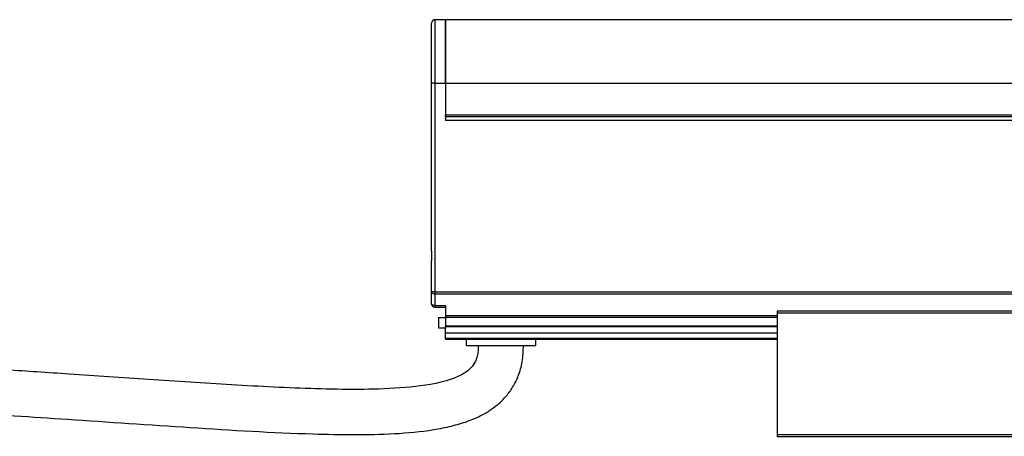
# Model space of a CAD drawing. Header units: millimetres. Extents: x -1015 to 3375, y 357 to 841.
# Tile 21 of 22: x 1909 to 2051, y 570 to 630. Entities that reach past the tile are written whole.
import ezdxf

# ---------------------------------------------------------------- set-up
doc = ezdxf.new("R2010")
doc.units = ezdxf.units.MM

# ---------------------------------------------------------------- blocks, each defined once
blk = doc.blocks.new('Drawing View6')
at = {"color": 7, "linetype": 'Continuous', "lineweight": 25}
for p, q in [((-1184.75, 46.89), (-1186.25, 46.89)), ((-1186.25, 46.89), (-1186.25, 37.74)), ((-1184.75, 37.74), (-1184.75, 46.89)), ((11.24, 46.89), (-1184.74, 46.89)), ((-1184.74, 46.89), (-1184.74, 37.74)), ((-1186.75, 37.74), (-1186.75, 46.39)), ((-1186.75, 14.01), (-1186.75, 37.74)), ((-1186.25, 37.74), (-1186.75, 37.74)), ((-1186.25, 37.74), (-1186.25, 7.69)), ((-1186.25, 37.74), (-1184.75, 37.74)), ((-1184.75, 37.74), (-1184.75, 32.4)), ((-1184.74, 37.74), (-1184.74, 33.15)), ((-1184.74, 37.74), (11.24, 37.74)), ((-1184.75, 32.9), (-1184.74, 32.9)), ((11.24, 33.15), (-1184.74, 33.15)), ((-1184.74, 32.9), (-1184.74, 33.15)), ((11.24, 32.9), (-1184.74, 32.9)), ((11.25, 32.4), (-1184.75, 32.4)), ((-1186.75, 7.69), (-1186.75, 11.79)), ((-1186.25, 7.69), (-1186.75, 7.69)), ((-1186.75, 6), (-1186.75, 7.69)), ((-1186.25, 7.69), (12.75, 7.69)), ((-1186.25, 7.69), (-1186.25, 7.42)), ((-1186.25, 7.42), (12.75, 7.42)), ((-1186.25, 7.42), (-1186.25, 5.74)), ((-1186.25, 5.74), (-1184.75, 5.74)), ((-1186.25, 5.74), (-1186.25, 5.5)), ((-1184.75, 5.74), (-1184.75, 4.32)), ((-1186.25, 5.5), (-1184.75, 5.5)), ((-1184.75, 4.32), (-1184.75, 4.06)), ((-1184.75, 4.32), (-1137, 4.32)), ((-1086.5, 4.9), (-1137, 4.9)), ((-1137, 4.7), (-1137, -12.9)), ((-1137, 4.7), (-1086.5, 4.7)), ((-1185.75, 4), (-1185.75, 2.5)), ((-1185.75, 4), (-1184.75, 4)), ((-1184.75, 4.06), (-1184.75, 2.8)), ((-1184.75, 4.06), (-1137, 4.06)), ((-1185.75, 2.5), (-1184.75, 2.5)), ((-1184.75, 2.8), (-1184.75, 2.7)), ((-1184.75, 2.8), (-1137, 2.8)), ((-1184.75, 1.82), (-1184.75, 2.7)), ((-1184.75, 2.7), (-1137, 2.7)), ((-1184.75, 1.82), (-1137, 1.82)), ((-1184.75, 1.03), (-1184.75, 1.82)), ((-1184.75, 0.9), (-1184.75, 1.03)), ((-1184.75, 1.03), (-1137, 1.03)), ((-1184.75, 0.9), (-1137, 0.9)), ((-1181.75, 0.9), (-1181.75, 0)), ((-1181.75, 0), (-1171.75, 0)), ((-1171.75, 0), (-1171.75, 0.9)), ((-1086.5, -12.9), (-1137, -12.9)), ((-1137, -13.1), (-1086.5, -13.1))]:
    blk.add_line(p, q, dxfattribs=at)
at = {"color": 7, "linetype": 'Continuous', "lineweight": 25, "flags": 128}
for points in [[(-1186.25, 7.42), (-1186.35, 7.43), (-1186.44, 7.44), (-1186.53, 7.47), (-1186.6, 7.5), (-1186.67, 7.54), (-1186.71, 7.59), (-1186.74, 7.63), (-1186.75, 7.69)], [(-1186.25, 5.74), (-1186.35, 5.74), (-1186.44, 5.76), (-1186.53, 5.78), (-1186.6, 5.82), (-1186.67, 5.85), (-1186.71, 5.9), (-1186.74, 5.95), (-1186.75, 6)]]:
    blk.add_lwpolyline(points, dxfattribs=at)
at = {"color": 7, "linetype": 'Continuous', "lineweight": 25}
for centre, start, end in [((-1186.25, 46.39), 90, 180), ((-1186.25, 6), 180, 270)]:
    blk.add_arc(centre, 0.5, start, end, dxfattribs=at)
for points, knots in [([(-1186.75, 11.79), (-1186.75, 11.87), (-1186.74, 11.96), (-1186.73, 12.14), (-1186.72, 12.24), (-1186.7, 12.52), (-1186.69, 12.71), (-1186.69, 13.09), (-1186.7, 13.28), (-1186.72, 13.56), (-1186.73, 13.66), (-1186.74, 13.84), (-1186.75, 13.93), (-1186.75, 14.01)], [0, 0, 0, 0, 0.125, 0.125, 0.25, 0.25, 0.5, 0.5, 0.75, 0.75, 0.875, 0.875, 1, 1, 1, 1]), ([(-1137, 4.9), (-1137, 4.9), (-1137, 4.9), (-1137, 4.87), (-1137, 4.83), (-1137, 4.77), (-1137, 4.72), (-1137, 4.7)], [0, 0, 0, 0, 0.145533, 0.35915, 0.572766, 0.786383, 1, 1, 1, 1]), ([(-1180, 0), (-1180.01, -0.34), (-1180.03, -0.93), (-1180.22, -1.88), (-1180.61, -2.77), (-1181.32, -3.53), (-1182.36, -4.25), (-1183.74, -4.85), (-1186.77, -5.72), (-1191.3, -6.22), (-1197.31, -6.4), (-1203.37, -6.28), (-1209.45, -6.03), (-1217.46, -5.58), (-1227.27, -4.93), (-1236.6, -4.29), (-1243.4, -3.83), (-1247.77, -3.55), (-1252.12, -3.27), (-1256.87, -2.99), (-1262.44, -2.66), (-1268.37, -2.34), (-1274.58, -2.04), (-1280.97, -1.75), (-1288.12, -1.46), (-1296.07, -1.18), (-1304.89, -0.93), (-1314.66, -0.73), (-1325.45, -0.58), (-1332.99, -0.56), (-1336.95, -0.55)], [0, 0, 0, 0, 0.006292, 0.011102, 0.018088, 0.02411, 0.030346, 0.041644, 0.052231, 0.089247, 0.126504, 0.165052, 0.202656, 0.240618, 0.315414, 0.386821, 0.415811, 0.44319, 0.46882, 0.497543, 0.532206, 0.573366, 0.608887, 0.648735, 0.693247, 0.742796, 0.797787, 0.858659, 0.92589, 1, 1, 1, 1]), ([(-1336.95, -7.05), (-1333.17, -7.06), (-1325.98, -7.08), (-1315.72, -7.21), (-1306.5, -7.4), (-1298.24, -7.62), (-1290.24, -7.88), (-1282.61, -8.18), (-1275.44, -8.5), (-1266.18, -8.96), (-1254.19, -9.64), (-1238.31, -10.68), (-1221.44, -11.85), (-1207.71, -12.69), (-1197.92, -12.89), (-1192.13, -12.78), (-1187.42, -12.36), (-1183.92, -11.67), (-1181.58, -10.99), (-1179.74, -10.2), (-1178.29, -9.35), (-1177.1, -8.47), (-1175.98, -7.37), (-1174.98, -5.98), (-1174.17, -4.33), (-1173.6, -2.29), (-1173.54, -0.8), (-1173.5, 0)], [0, 0, 0, 0, 0.066618, 0.126669, 0.180658, 0.229046, 0.272256, 0.321639, 0.363556, 0.398667, 0.484985, 0.574934, 0.679002, 0.782855, 0.817156, 0.851433, 0.884945, 0.900282, 0.914162, 0.927747, 0.935428, 0.943772, 0.95376, 0.963002, 0.973743, 0.985997, 1, 1, 1, 1])]:
    blk.add_open_spline(points, degree=3, knots=knots, dxfattribs=at)
blk.add_open_spline([(-1137, -12.9), (-1137, -12.93), (-1137, -12.98), (-1137, -13.04), (-1137, -13.09), (-1137, -13.1), (-1137, -13.1)], degree=3, dxfattribs=at)

msp = doc.modelspace()

# ---------------------------------------------------------------- block references
at = {"color": 7, "linetype": 'Continuous', "lineweight": 25}
msp.add_blockref('Drawing View6', (3154.95, 582.94), dxfattribs=at)

doc.saveas('drawing.dxf')
